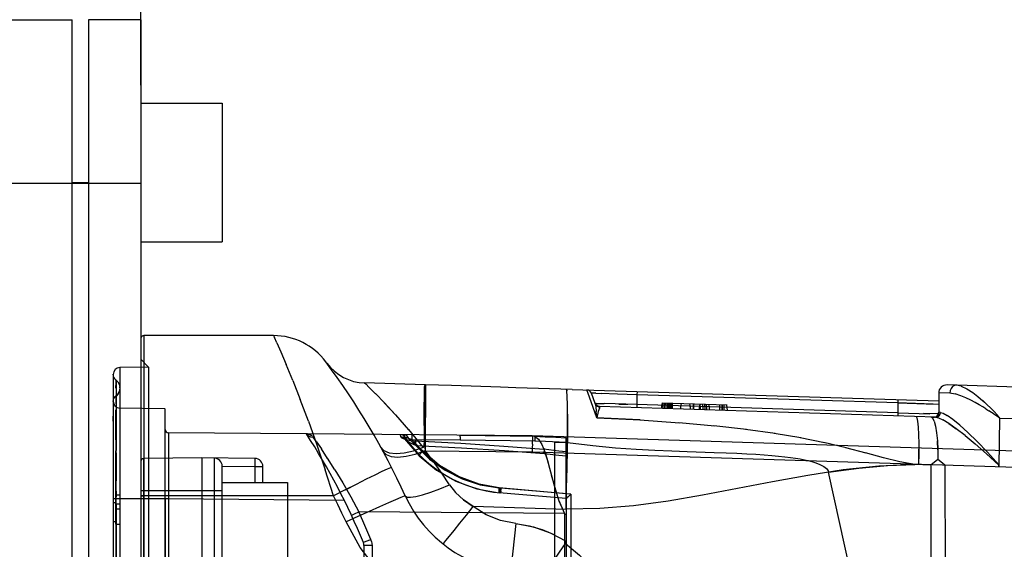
# Model space of a CAD drawing. Header units: millimetres. Extents: x 0 to 770, y -15 to 420.
# Tile 44 of 116: x 434 to 449, y 78 to 86. Entities that reach past the tile are written whole.
import ezdxf

# ---------------------------------------------------------------- set-up
doc = ezdxf.new("R2010")
doc.units = ezdxf.units.MM
doc.header["$LTSCALE"] = 32.67
doc.layers.get('0').update_dxf_attribs({"linetype": 'CONTINUOUS'})
for name, color, linetype in [('ASSY', 7, 'CONTINUOUS'), ('DRIV_DIM', 7, 'CONTINUOUS'), ('ROUND', 7, 'CONTINUOUS')]:
    doc.layers.add(name, color=color, linetype=linetype)
doc.styles.get("Standard").update_dxf_attribs({"font": 'txt', "width": 0.8})
doc.dimstyles.new('DIMSTYLE_1', dxfattribs={"dimtxt": 3.8, "dimasz": 1.8, "dimexe": 2, "dimexo": 1.5, "dimgap": 0.95, "dimtad": 1, "dimdec": 3, "dimlfac": 4, "dimdsep": 46, "dimtxsty": 'STANDARD', "dimblk": 'OPEN', "dimblk1": 'OPEN', "dimblk2": 'OPEN', "dimcen": 0.09, "dimadec": 0, "dimazin": 0, "dimtp": 0.001, "dimtm": 0.001, "dimtfac": 1, "dimtdec": 3, "dimtofl": 0, "dimtmove": 0, "dimatfit": 3, "dimldrblk": 'OPEN', "dimfxl": 1, "dimtolj": 1, "dimarcsym": 0})

# ---------------------------------------------------------------- blocks, each defined once
blk = doc.blocks.new('_OPEN')
at = {"color": 0, "linetype": 'BYBLOCK'}
for p, q in [((0, 0), (-1, 0.342)), ((-1, -0.342), (0, 0)), ((-1, 0), (0, 0))]:
    blk.add_line(p, q, dxfattribs=at)
blk = doc.blocks.new('*D11')
at = {"layer": 'DRIV_DIM', "color": 2, "linetype": 'CONTINUOUS'}
for p, q in [((435.951, 84.846), (435.951, 118.005)), ((435.951, 116.005), (457.625, 116.005)), ((479.299, 116.005), (457.625, 116.005))]:
    blk.add_line(p, q, dxfattribs=at)
at = {"layer": 'DRIV_DIM', "color": 2, "linetype": 'CONTINUOUS', "xscale": 1.8, "yscale": 1.8, "zscale": 1.8, "rotation": 180}
blk.add_blockref('_OPEN', (435.951, 116.005), dxfattribs=at)
blk = doc.blocks.new('_NONE')

msp = doc.modelspace()

# ---------------------------------------------------------------- linework, layer by layer
at = {"color": 9, "linetype": 'CONTINUOUS'}
for p, q in [((435.95079, 80.957221), (435.95079, 66.807221)), ((437.989286, 81.007221), (436.00079, 81.007221)), ((436.00079, 81.007221), (436.00079, 66.757221)), ((437.989286, 81.007221), (438.001331, 80.98068)), ((438.037797, 80.898347), (438.001364, 80.98048)), ((438.037659, 80.89881), (438.098342, 80.759508)), ((436.068816, 80.52592), (435.95079, 80.646024)), ((438.097964, 80.760293), (438.18116, 80.565121)), ((436.068816, 80.52592), (435.631975, 80.518294)), ((435.631975, 80.518294), (435.631975, 67.246147)), ((438.282329, 80.319119), (438.180524, 80.566389)), ((435.529795, 80.413246), (435.529795, 67.351196)), ((435.57233, 80.33072), (435.572024, 80.330966)), ((435.572221, 80.330493), (435.572199, 80.330559)), ((435.572311, 80.330511), (435.572221, 80.330493)), ((435.572311, 80.330148), (435.572311, 80.330878)), ((435.57236, 80.328601), (435.572311, 80.330295)), ((435.629789, 80.196559), (435.622681, 80.152958)), ((435.629789, 80.216716), (435.629779, 80.218731)), ((435.62979, 80.218103), (435.62979, 67.546011)), ((438.282116, 80.319607), (438.397754, 80.026654)), ((440.31329, 80.253293), (439.38446, 80.282482)), ((439.38446, 80.282482), (439.401392, 80.266592)), ((439.455717, 80.213676), (439.552289, 80.117767)), ((440.31721, 80.253169), (440.315043, 79.248063)), ((440.717019, 80.240605), (440.317216, 80.253169)), ((441.701529, 80.209665), (441.466649, 80.217047)), ((442.569583, 80.182386), (448.18829, 80.005811)), ((458.624571, 79.927837), (448.317216, 80.251759)), ((448.380492, 80.19943), (448.36514, 80.164546)), ((448.459615, 80.247284), (448.429502, 80.242085)), ((448.531234, 80.232883), (448.459615, 80.247284)), ((448.531234, 80.232883), (448.619884, 80.192207)), ((448.619544, 80.192398), (448.710234, 80.134254)), ((435.572676, 80.155744), (435.572019, 79.960816)), ((435.572236, 80.057809), (435.573093, 80.08307)), ((435.572252, 80.084062), (435.572256, 80.083982)), ((435.572259, 80.084085), (435.572761, 80.081783)), ((435.572268, 80.083983), (435.572259, 80.084049)), ((438.522169, 79.696473), (438.397385, 80.027674)), ((439.551064, 80.119093), (439.688526, 79.978061)), ((442.804084, 80.147911), (442.794149, 80.175328)), ((442.833069, 80.065983), (442.794149, 80.175328)), ((442.943611, 79.749783), (442.832596, 80.066441)), ((442.919823, 79.967891), (442.86227, 80.126017)), ((442.930284, 80.123968), (443.013959, 80.120854)), ((443.262847, 80.112533), (443.013407, 80.120891)), ((443.560789, 80.101876), (443.262085, 80.112497)), ((443.562339, 80.151187), (443.560789, 80.101876)), ((447.562763, 79.976108), (443.560789, 80.101876)), ((443.560789, 80.101876), (443.561419, 79.950617)), ((448.358474, 80.124536), (448.188197, 80.129016)), ((448.441156, 80.112596), (448.358962, 80.124525)), ((448.526741, 80.085895), (448.440508, 80.112755)), ((448.607002, 80.052726), (448.526022, 80.086162)), ((448.680635, 80.017416), (448.606339, 80.05302)), ((448.709901, 80.134493), (448.791358, 80.072194)), ((436.320474, 79.884129), (435.631975, 79.896147)), ((436.320474, 79.884129), (436.320474, 67.880312)), ((439.68705, 79.979605), (439.857262, 79.795784)), ((439.688526, 79.978061), (439.859581, 79.793375)), ((442.935424, 79.968269), (442.919565, 79.968599)), ((442.935424, 79.968269), (443.059706, 79.964691)), ((448.140373, 79.757357), (442.987686, 79.919287)), ((442.98787, 79.918643), (442.987686, 79.919287)), ((443.561419, 79.950617), (443.058634, 79.964742)), ((443.285513, 79.958508), (443.420954, 79.954659)), ((443.561419, 79.950617), (443.559869, 79.901305)), ((447.563393, 79.82485), (443.561419, 79.950617)), ((443.947746, 79.976616), (443.932403, 79.889598)), ((443.951757, 79.97649), (443.936655, 79.889464)), ((443.957381, 79.976313), (443.944093, 79.889231)), ((443.980608, 79.975583), (443.974609, 79.888273)), ((443.986056, 79.975412), (443.981502, 79.888055)), ((443.993678, 79.975172), (443.990862, 79.88776)), ((444.021483, 79.974299), (444.021568, 79.886796)), ((444.034197, 79.973899), (444.034283, 79.886396)), ((444.045671, 79.973539), (444.045757, 79.886036)), ((444.063179, 79.972988), (444.063265, 79.885486)), ((444.063517, 79.972978), (444.063603, 79.885475)), ((444.065864, 79.972904), (444.065991, 79.885199)), ((444.073994, 79.972648), (444.089509, 79.884661)), ((444.081575, 79.97241), (444.08166, 79.884908)), ((444.100269, 79.971823), (444.100355, 79.88432)), ((444.238833, 79.967468), (444.223489, 79.88045)), ((444.424205, 79.961643), (444.424293, 79.874114)), ((444.426551, 79.961569), (444.426637, 79.874066)), ((444.523632, 79.958518), (444.509425, 79.871464)), ((444.529643, 79.958329), (444.514309, 79.871365)), ((444.525895, 79.958447), (444.531986, 79.870756)), ((444.599502, 79.956134), (444.600534, 79.868614)), ((444.622346, 79.955416), (444.628269, 79.86767)), ((444.656167, 79.954353), (444.671741, 79.866029)), ((444.824933, 79.949049), (444.825019, 79.861547)), ((444.864127, 79.947817), (444.864213, 79.860315)), ((444.870485, 79.947618), (444.87057, 79.860115)), ((444.891173, 79.946968), (444.8923, 79.859432)), ((444.934445, 79.945608), (444.946958, 79.857714)), ((447.564312, 80.02542), (447.562763, 79.976108)), ((448.106032, 79.957247), (447.562763, 79.976108)), ((447.562763, 79.976108), (447.995457, 79.960531)), ((447.562763, 79.976108), (447.563393, 79.82485)), ((447.995457, 79.960531), (448.188289, 79.954419)), ((448.7477, 79.982174), (448.680045, 80.01771)), ((448.808519, 79.948118), (448.747166, 79.982466)), ((448.863611, 79.915675), (448.808029, 79.948409)), ((448.913496, 79.885145), (448.863176, 79.915949)), ((448.91314, 79.885378), (448.958402, 79.856702)), ((448.986803, 79.895131), (449.037936, 79.842787)), ((439.857262, 79.795784), (440.058991, 79.565161)), ((442.943612, 79.74982), (443.613927, 79.714547)), ((443.605627, 79.715061), (442.943612, 79.749819)), ((447.563393, 79.82485), (447.561843, 79.775538)), ((447.563393, 79.82485), (448.055249, 79.810949)), ((448.18413, 79.807384), (447.954005, 79.813874)), ((448.214388, 79.831013), (448.188278, 79.831913)), ((449.036804, 79.805996), (448.958647, 79.85653)), ((449.097488, 79.762883), (449.036768, 79.806004)), ((449.12384, 79.747066), (449.097227, 79.763078)), ((449.123604, 79.748261), (449.122448, 79.749742)), ((458.738255, 79.43681), (449.122982, 79.738982)), ((449.123602, 79.748261), (449.123841, 79.747068)), ((435.571504, 79.649959), (435.572815, 78.783455)), ((435.572414, 79.636548), (435.572375, 79.245435)), ((438.521935, 79.69704), (438.651976, 79.332794)), ((443.605627, 79.715061), (444.215903, 79.673064)), ((444.202073, 79.674167), (444.756431, 79.625669)), ((444.739517, 79.627361), (445.242504, 79.571738)), ((445.224469, 79.573976), (445.680157, 79.511496)), ((438.493853, 79.500632), (436.375353, 79.51912)), ((441.956198, 79.470412), (438.494406, 79.500624)), ((438.496057, 79.500602), (438.495313, 79.500617)), ((438.495612, 79.500611), (438.496919, 79.500578)), ((438.497849, 79.500542), (438.496057, 79.500602)), ((438.503532, 79.50022), (438.501954, 79.500335)), ((438.513362, 79.499053), (438.510454, 79.499478)), ((438.513044, 79.499103), (438.515847, 79.498639)), ((438.515826, 79.498642), (438.518873, 79.498069)), ((438.556414, 79.453928), (438.59749, 79.448826)), ((438.584276, 79.464323), (438.577365, 79.470597)), ((438.647665, 79.377782), (438.59749, 79.448826)), ((439.938188, 79.456625), (439.936303, 79.488039)), ((439.999671, 79.482313), (439.992684, 79.469962)), ((439.997402, 79.455508), (439.992684, 79.469962)), ((439.997446, 79.455539), (439.997635, 79.427304)), ((439.999671, 79.482313), (440.016239, 79.487341)), ((440.077788, 79.415852), (440.042149, 79.455536)), ((440.057408, 79.566985), (440.28056, 79.292294)), ((457.821142, 78.971836), (441.9562, 79.470412)), ((445.663452, 79.514018), (446.076214, 79.444748)), ((446.062251, 79.44732), (446.437877, 79.370885)), ((438.647697, 79.377616), (438.721665, 79.270304)), ((438.651727, 79.333505), (438.781219, 78.948907)), ((440.12838, 79.363753), (440.07737, 79.416317)), ((440.849011, 79.405128), (440.115813, 79.411527)), ((440.28056, 79.292295), (440.132994, 79.24058)), ((440.300248, 79.383009), (440.315043, 79.248063)), ((442.158136, 79.382717), (441.997221, 79.389609)), ((442.47579, 79.368209), (442.158136, 79.382717)), ((446.427166, 79.373241), (446.768157, 79.291276)), ((446.760682, 79.293234), (447.069162, 79.210304)), ((436.000353, 68.63997), (436.000353, 79.124472)), ((437.07688, 79.130575), (437.07688, 76.69308)), ((437.70188, 79.125121), (437.70079, 79.000125)), ((438.817461, 79.126512), (438.72186, 79.270142)), ((438.928701, 78.951639), (438.817093, 79.127066)), ((439.666397, 79.237723), (439.71506, 79.186698)), ((440.162564, 79.192666), (440.315049, 79.248012)), ((440.227485, 79.18688), (440.223438, 79.182367)), ((440.23917, 79.198857), (440.227147, 79.186525)), ((440.255185, 79.214958), (440.275452, 79.235108)), ((441.955544, 79.220446), (440.275452, 79.235108)), ((454.83933, 78.815557), (441.955544, 79.220446)), ((447.343392, 79.135957), (447.06431, 79.211677)), ((447.593647, 79.07421), (447.340596, 79.136647)), ((435.572092, 79.058623), (435.571961, 78.647706)), ((437.20079, 79.004489), (437.70079, 79.000125)), ((437.70079, 79.000125), (437.82579, 79.000125)), ((437.70079, 79.000125), (437.70079, 78.757221)), ((439.797816, 78.988103), (439.779541, 78.982145)), ((447.820687, 79.031993), (447.592139, 79.074487)), ((448.068153, 79.024197), (447.820687, 79.031993)), ((448.068153, 79.024197), (448.075202, 73.882221)), ((448.280489, 79.021772), (448.303708, 73.882221)), ((438.907173, 78.550852), (438.781084, 78.9493)), ((438.928334, 78.95221), (439.049087, 78.752195)), ((439.255876, 78.727429), (439.084731, 78.641123)), ((442.475784, 78.583222), (441.446786, 78.673248)), ((441.476309, 78.671122), (441.473614, 78.638839)), ((442.549481, 78.577232), (441.476309, 78.671122)), ((435.573, 78.620842), (435.572324, 78.442927)), ((435.95079, 78.632221), (437.20079, 78.632221)), ((435.981736, 78.550786), (436.00079, 78.550852)), ((438.907173, 78.550852), (435.991078, 78.550835)), ((440.009315, 78.550717), (439.990758, 78.545608)), ((442.475632, 78.508521), (441.446786, 78.598533)), ((441.472533, 78.624713), (441.471705, 78.612894)), ((441.472509, 78.624394), (441.473603, 78.638707)), ((442.549481, 78.577232), (442.549222, 77.001434)), ((436.32579, 78.507221), (435.52979, 78.507221)), ((435.571908, 78.442933), (435.554763, 78.44307)), ((435.57189, 78.11957), (435.57189, 78.442933)), ((435.572241, 78.427826), (435.57209, 67.977309)), ((435.572168, 78.501523), (435.572995, 78.345265)), ((435.572241, 78.427826), (435.629768, 78.427591)), ((436.32579, 78.504159), (436.32579, 69.260283)), ((439.073654, 78.480611), (436.375353, 78.504159)), ((436.375353, 78.504159), (436.375353, 69.260283)), ((442.473413, 78.344663), (441.052069, 78.389331)), ((442.47579, 78.508517), (442.47579, 76.373799)), ((435.572849, 78.345265), (435.572209, 76.569017)), ((435.629788, 78.345265), (435.572995, 78.345245)), ((439.182849, 78.253409), (439.188245, 78.256078)), ((439.188245, 78.256078), (439.227545, 78.274629)), ((439.227545, 78.274629), (439.295073, 78.306181)), ((442.448651, 78.27866), (439.295073, 78.306181)), ((435.541324, 78.157267), (435.572852, 78.157431)), ((435.571729, 78.119575), (435.629787, 78.119591)), ((441.702237, 78.125502), (441.63492, 77.468581)), ((439.365712, 77.837106), (439.371224, 77.839522)), ((439.371224, 77.839522), (439.411301, 77.856307)), ((439.499099, 77.78936), (439.37519, 77.78936)), ((439.37519, 77.78936), (439.37519, 69.975081)), ((439.411301, 77.856307), (439.480143, 77.884851)), ((439.490614, 77.85394), (439.480143, 77.884851)), ((439.499099, 77.78936), (439.499099, 69.975081))]:
    msp.add_line(p, q, dxfattribs=at)
at = {"color": 6, "linetype": 'CONTINUOUS'}
for p, q in [((436.068816, 80.52592), (436.068816, 67.238522)), ((435.62979, 80.227503), (435.62979, 80.223776)), ((440.313288, 80.253231), (440.313291, 80.252644)), ((442.482353, 80.185127), (442.486375, 80.160357)), ((442.486652, 80.156988), (442.482353, 80.185127)), ((440.302153, 80.140438), (440.300369, 79.630774)), ((442.490932, 80.073577), (442.486375, 80.160357)), ((442.494346, 79.938299), (442.490414, 80.087057)), ((448.18829, 80.126821), (448.18829, 79.833245)), ((436.32579, 78.504159), (436.32579, 79.884048)), ((442.91982, 79.96789), (442.930027, 79.918042)), ((442.929829, 79.919537), (442.937013, 79.844143)), ((442.984647, 79.897825), (442.98787, 79.918643)), ((443.946748, 79.976647), (444.947252, 79.945205)), ((444.36508, 79.963501), (444.380595, 79.875513)), ((444.43289, 79.96137), (444.417547, 79.874352)), ((444.559138, 79.957402), (444.574653, 79.869415)), ((435.529884, 79.696047), (435.529876, 79.774341)), ((440.300041, 79.630661), (440.300731, 79.843138)), ((442.943612, 79.749819), (442.936949, 79.845038)), ((448.406065, 79.723356), (448.32102, 79.784168)), ((449.123086, 79.746071), (449.109987, 78.995704)), ((448.120743, 79.695552), (448.141145, 79.618973)), ((448.141082, 79.619277), (448.157498, 79.517682)), ((448.342764, 79.65853), (448.456766, 79.578545)), ((448.59263, 79.474515), (448.456766, 79.578545)), ((436.375353, 79.51912), (436.375353, 78.504159)), ((441.957156, 79.461895), (441.9562, 79.470412)), ((442.47579, 78.508517), (442.47579, 79.443003)), ((441.957468, 79.345432), (441.957813, 79.397202)), ((442.30079, 79.375559), (442.495274, 79.369447)), ((442.30079, 68.38896), (442.30079, 79.375481)), ((448.176013, 79.257801), (448.169225, 79.395948)), ((448.177524, 79.108736), (448.068153, 79.024197)), ((449.109987, 78.995704), (449.110316, 79.020796)), ((447.311536, 75.257221), (446.49819, 78.916513)), ((442.478823, 78.511634), (442.488807, 78.52112)), ((442.503958, 78.535263), (442.488519, 78.52085)), ((442.549481, 78.577232), (442.50415, 78.535441)), ((436.375353, 78.504159), (436.32579, 78.504159)), ((442.478823, 78.511634), (442.475636, 78.508521)), ((442.44951, 78.271971), (442.47579, 78.266974)), ((442.451479, 78.278635), (442.451479, 69.485807)), ((442.473329, 78.344663), (442.473913, 77.857471)), ((442.473413, 78.344663), (442.47349, 78.349535))]:
    msp.add_line(p, q, dxfattribs=at)
at = {"color": 7, "linetype": 'CONTINUOUS'}
for p, q in [((435.629737, 80.209717), (435.629445, 80.223833)), ((435.629613, 80.149335), (435.629773, 80.185197)), ((435.62979, 80.218103), (435.62979, 80.223776)), ((436.88829, 79.132221), (436.000353, 79.124472)), ((437.70188, 79.125121), (436.88829, 79.132221)), ((436.88829, 79.132221), (436.88829, 68.632221)), ((437.20079, 76.816994), (437.20079, 79.00558)), ((437.82579, 78.757221), (437.82579, 79.000125)), ((442.449519, 78.276971), (442.448651, 78.27866)), ((442.449519, 78.276971), (442.44951, 78.271971))]:
    msp.add_line(p, q, dxfattribs=at)
at = {"color": 7, "linetype": 'CONTINUOUS', "true_color": 0x2a4972}
for p, q in [((441.466649, 80.217047), (440.717019, 80.240605)), ((442.569583, 80.182386), (441.701529, 80.209665))]:
    msp.add_line(p, q, dxfattribs=at)
at = {"color": 9, "linetype": 'CONTINUOUS'}
for points in [[(435.572212, 80.330484), (435.555028, 80.346892), (435.541105, 80.368492), (435.532583, 80.391856), (435.52979, 80.414399)], [(435.57158, 80.331081), (435.571931, 80.329853), (435.572477, 80.322057), (435.572827, 80.301089)], [(435.572199, 80.330559), (435.602382, 80.299187), (435.622151, 80.260402), (435.629789, 80.216823)], [(435.571991, 80.200906), (435.572471, 80.291522), (435.572491, 80.317103), (435.572359, 80.328601)], [(435.629789, 80.197641), (435.622423, 80.1548), (435.602874, 80.11591), (435.572256, 80.083982)], [(435.57236, 80.328601), (435.600752, 80.299747), (435.620155, 80.264191), (435.62946, 80.223837)], [(435.572827, 80.301089), (435.572838, 80.218586), (435.572525, 79.527914)], [(435.602048, 80.299777), (435.621767, 80.261647), (435.629773, 80.21873)], [(439.38446, 80.282482), (439.401261, 80.266385), (439.456192, 80.213169)], [(448.42951, 80.242097), (448.40279, 80.225876), (448.38049, 80.19943), (448.365133, 80.164539), (448.358962, 80.124526)], [(435.52979, 80.000158), (435.532605, 80.022683), (435.541144, 80.046039), (435.55504, 80.067574), (435.572257, 80.083974)], [(435.573094, 80.08307), (435.572247, 80.084784), (435.572253, 80.08376)], [(435.57276, 80.081784), (435.57256, 80.069685), (435.572328, 80.045357)], [(435.622681, 80.152958), (435.603286, 80.113916), (435.572761, 80.081783)], [(435.622642, 80.15389), (435.603356, 80.115089), (435.573093, 80.08307)], [(442.93008, 80.12404), (442.879277, 80.125668), (442.86227, 80.126017)], [(448.791051, 80.072443), (448.864233, 80.010426), (448.929158, 79.951163)], [(442.98787, 79.918646), (442.959403, 79.925244), (442.935494, 79.942361), (442.919823, 79.967891)], [(442.919823, 79.967891), (442.934971, 79.942925), (442.958704, 79.925564), (442.98787, 79.918646)], [(449.122448, 79.749742), (449.083316, 79.79465), (449.037816, 79.842909), (448.986628, 79.895299), (448.928932, 79.951368), (448.863963, 80.01066)], [(435.572499, 79.097229), (435.571922, 79.70971), (435.572095, 79.870314)], [(447.842489, 79.766719), (447.854669, 79.748265), (447.865127, 79.694592), (447.87347, 79.606675), (447.879037, 79.491483), (447.881727, 79.3511), (447.881327, 79.196659), (447.877821, 79.030178)], [(447.842876, 79.766707), (447.855056, 79.748252), (447.865514, 79.69458), (447.873857, 79.606663), (447.879424, 79.491471), (447.882114, 79.351088), (447.881714, 79.196647), (447.878208, 79.030166)], [(448.140374, 79.757357), (448.167822, 79.762148), (448.191228, 79.777246), (448.20793, 79.80138), (448.214388, 79.831013)], [(448.214388, 79.831013), (448.208437, 79.802564), (448.192849, 79.77886), (448.168978, 79.762618), (448.140374, 79.757357)], [(438.493853, 79.500632), (438.520688, 79.471932), (438.556414, 79.453928)], [(438.50046, 79.500424), (438.499133, 79.500492), (438.496919, 79.500578)], [(438.498318, 79.500524), (438.500025, 79.500448), (438.501809, 79.500344)], [(438.503532, 79.50022), (438.505829, 79.500018), (438.508057, 79.499779), (438.510454, 79.499478)], [(438.511087, 79.499391), (438.508986, 79.499668), (438.50704, 79.499893), (438.505225, 79.500075)], [(438.518492, 79.498145), (438.522141, 79.497375), (438.525666, 79.496533), (438.529464, 79.495517), (438.533551, 79.494293), (438.53794, 79.492825), (438.542643, 79.491067), (438.547668, 79.488965), (438.553017, 79.486457), (438.558683, 79.483465), (438.56465, 79.4799), (438.570889, 79.475654), (438.577365, 79.470597)], [(438.577776, 79.470251), (438.571468, 79.47523), (438.565407, 79.479414), (438.559626, 79.482932), (438.554146, 79.485889), (438.548984, 79.488375), (438.544144, 79.490464), (438.539622, 79.492219), (438.535409, 79.493691), (438.531493, 79.494926), (438.527859, 79.49596), (438.524492, 79.496824), (438.521375, 79.497545)], [(438.58402, 79.464573), (438.59077, 79.457393), (438.59749, 79.448826)], [(439.997635, 79.427304), (439.981208, 79.443017), (439.960544, 79.453138), (439.938188, 79.456625)], [(439.938188, 79.456625), (439.947714, 79.444281), (439.976994, 79.429065), (440.024581, 79.413429), (440.088058, 79.399902), (440.163177, 79.391719)], [(440.115818, 79.411524), (440.034238, 79.441231), (440.015197, 79.448313), (440.002269, 79.453308), (439.997446, 79.455541)], [(440.168856, 79.322682), (440.13508, 79.337044), (440.104518, 79.351871), (440.077282, 79.366584), (440.053438, 79.380789), (440.03296, 79.39429), (440.016042, 79.406986), (440.003844, 79.418199), (439.997635, 79.427304)], [(439.997635, 79.427304), (440.222024, 79.164578), (440.486967, 78.945207), (440.785067, 78.774785), (441.107874, 78.658087), (441.446786, 78.598533)], [(440.016239, 79.487341), (440.022297, 79.479394), (440.042474, 79.455161)], [(440.115813, 79.411527), (440.115794, 79.428143), (440.115452, 79.443932), (440.114802, 79.458111), (440.113862, 79.470139), (440.112706, 79.479048), (440.111379, 79.484602), (440.109931, 79.486524)], [(440.843129, 79.480126), (441.23154, 79.476066), (441.614782, 79.470744), (441.992421, 79.464216)], [(440.843129, 79.480126), (440.844561, 79.478249), (440.845889, 79.472739), (440.847047, 79.463868), (440.847991, 79.451873), (440.848644, 79.437718), (440.848991, 79.421944), (440.849011, 79.405128)], [(441.992208, 79.464294), (442.154911, 79.4572), (442.316077, 79.449844), (442.47579, 79.442229)], [(441.992339, 79.464289), (441.994437, 79.462359), (441.996121, 79.452501), (441.997213, 79.435811), (441.997594, 79.414075), (441.997221, 79.389609)], [(439.630584, 79.303204), (439.681614, 79.248151), (439.761815, 79.213251), (439.867305, 79.200123), (439.99303, 79.209375), (440.132999, 79.240581)], [(440.115813, 79.411527), (440.329752, 79.177461), (440.579456, 78.981535), (440.858025, 78.829274), (441.157886, 78.724852), (441.471081, 78.671122)], [(440.275452, 79.235108), (440.194221, 79.302408), (440.128102, 79.364016)], [(440.12838, 79.363753), (440.194314, 79.302324), (440.275452, 79.235108)], [(440.168856, 79.322685), (440.169761, 79.350872), (440.169598, 79.374204), (440.168376, 79.390886), (440.16615, 79.397571), (440.163177, 79.391719)], [(442.133772, 79.264361), (441.518344, 79.309725), (440.860258, 79.352409), (440.163177, 79.391719)], [(440.168856, 79.322682), (440.87026, 79.285221), (441.528025, 79.244855), (442.138252, 79.202367)], [(440.168873, 79.322675), (440.380866, 79.115351), (440.619874, 78.944472), (440.880745, 78.812305), (441.157961, 78.721201), (441.446786, 78.673248)], [(441.997221, 79.389609), (441.619865, 79.395926), (441.236984, 79.401116), (440.849011, 79.405128)], [(435.572296, 78.331952), (435.571677, 78.924395), (435.572278, 79.239321)], [(439.71506, 79.186698), (439.791501, 79.156267), (439.894305, 79.146403), (440.020159, 79.158473), (440.162564, 79.192666)], [(440.275452, 79.235108), (440.256007, 79.215779), (440.238035, 79.197706)], [(441.476309, 78.671122), (441.143295, 78.73008), (440.825746, 78.846401), (440.533455, 79.016499), (440.275452, 79.235108)], [(440.687387, 78.721224), (440.56717, 78.901144), (440.442968, 79.076719), (440.315049, 79.248012)], [(442.47579, 79.225), (442.36338, 79.238367), (442.13361, 79.264798)], [(442.138252, 79.202367), (442.364917, 79.177491), (442.47579, 79.164926)], [(439.779694, 78.982221), (439.729738, 78.959912), (439.650909, 78.922589), (439.543885, 78.870567), (439.411127, 78.804997)], [(447.820687, 79.031974), (447.272289, 79.007647), (446.722846, 78.948533), (446.180491, 78.865325), (445.637659, 78.766561), (445.101827, 78.662552), (444.566052, 78.560895), (444.03791, 78.471267), (443.510327, 78.400711), (442.991394, 78.357853), (442.47349, 78.349535)], [(446.49819, 78.916513), (446.962817, 78.977999), (447.403861, 79.017013), (447.820687, 79.031974)], [(435.571823, 78.442997), (435.572754, 78.618834), (435.572958, 78.78777)], [(439.411128, 78.804997), (439.255863, 78.727423), (439.084864, 78.641189), (438.907173, 78.550852)], [(439.048821, 78.75252), (439.172971, 78.534727), (439.295073, 78.306181)], [(440.009315, 78.550717), (440.035663, 78.533355), (440.089719, 78.530586), (440.169763, 78.542041), (440.27368, 78.567678), (440.399086, 78.60737), (440.539255, 78.659345), (440.687387, 78.721224)], [(440.687387, 78.721224), (440.778849, 78.603714), (440.900759, 78.491078), (441.052069, 78.389331)], [(441.446786, 78.673248), (441.445528, 78.656949), (441.444635, 78.641199), (441.444174, 78.627042), (441.444168, 78.615182), (441.444616, 78.606208), (441.445497, 78.600565), (441.446786, 78.598533)], [(441.471081, 78.596408), (441.469823, 78.598331), (441.46893, 78.603873), (441.468469, 78.612758), (441.468463, 78.624544), (441.468911, 78.638645), (441.469792, 78.654359), (441.471081, 78.671122)], [(435.629789, 78.563238), (435.622446, 78.561821), (435.602786, 78.560536), (435.571984, 78.559482)], [(435.95079, 78.549979), (435.951742, 78.550149), (435.954562, 78.550312), (435.959144, 78.550462), (435.965434, 78.550596), (435.972975, 78.550704), (435.981575, 78.550785)], [(435.981736, 78.550786), (435.97312, 78.550706), (435.965434, 78.550596)], [(439.099837, 78.152418), (439.037533, 78.286151), (438.973307, 78.418972), (438.907173, 78.550852)], [(439.990915, 78.545677), (439.939974, 78.525587), (439.859518, 78.49173), (439.75024, 78.444394), (439.614653, 78.38462), (439.456068, 78.313818)], [(441.052069, 78.389331), (440.90068, 78.491141), (440.778781, 78.603788)], [(441.471081, 78.596408), (441.470956, 78.59829), (441.471161, 78.603791), (441.471688, 78.61264)], [(435.572314, 78.44293), (435.555033, 78.443068), (435.541108, 78.443248), (435.532584, 78.443443), (435.52979, 78.44363)], [(440.586347, 77.814539), (440.599128, 77.827797), (440.632912, 77.867773), (440.686434, 77.932911), (440.758195, 78.021421), (440.846509, 78.131276), (440.946204, 78.256081), (441.052069, 78.389331)], [(441.702237, 78.125502), (441.470052, 78.171561), (441.250705, 78.260567), (441.052069, 78.389331)], [(439.456067, 78.313818), (439.281232, 78.234963), (439.099837, 78.152418)], [(439.480143, 77.884851), (439.420511, 78.026193), (439.358817, 78.166646), (439.295073, 78.306181)], [(435.52979, 78.157069), (435.532655, 78.157166), (435.541324, 78.157267)], [(441.52579, 76.414961), (441.086922, 76.492716), (440.664392, 76.634645), (440.267534, 76.837625), (439.905133, 77.097168), (439.585192, 77.407542), (439.314768, 77.7619), (439.099837, 78.152418)], [(441.702237, 78.125502), (441.907612, 78.092257), (442.108097, 78.034698), (442.30079, 77.953456)], [(441.702237, 78.125502), (441.972538, 78.076434), (442.231851, 77.985661), (442.473749, 77.855431)], [(439.490614, 77.85394), (439.496969, 77.821927), (439.499099, 77.78936)], [(442.464602, 77.822158), (442.681908, 77.643885), (442.86781, 77.433203), (443.01755, 77.19558), (443.127378, 76.936969), (443.194385, 76.664234), (443.2169, 76.38442)]]:
    msp.add_lwpolyline(points, dxfattribs=at)
at = {"color": 6, "linetype": 'CONTINUOUS'}
for points in [[(440.300731, 79.843138), (440.302611, 80.140607), (440.305215, 80.220404), (440.31329, 80.252644)], [(440.31329, 80.252644), (440.304895, 80.220338), (440.302153, 80.140438)], [(442.47349, 78.349535), (442.482759, 78.668791), (442.489653, 78.976593), (442.49417, 79.266194), (442.496346, 79.528242), (442.496305, 79.754486), (442.493789, 79.968396)], [(442.98787, 79.918643), (442.984649, 79.897825), (442.966955, 79.842168), (442.943612, 79.74982)], [(442.495962, 79.805911), (442.496549, 79.604207), (442.495274, 79.369447)], [(448.120743, 79.695552), (448.097388, 79.742942), (448.072003, 79.759506)], [(448.140374, 79.757357), (448.184889, 79.746589), (448.25193, 79.714455)], [(448.214388, 79.831013), (448.257405, 79.81928), (448.320824, 79.784293)], [(440.300041, 79.630661), (440.300211, 79.368607), (440.299939, 79.354808)], [(448.457044, 79.57834), (448.343037, 79.658349), (448.252138, 79.714339)], [(448.636928, 79.522047), (448.511691, 79.635731), (448.405812, 79.723552)], [(448.511435, 79.635954), (448.636712, 79.52225), (448.779721, 79.383508), (448.938439, 79.218668), (449.110411, 79.026124)], [(441.957157, 79.461866), (441.957707, 79.436879), (441.957813, 79.397153)], [(441.992421, 79.464216), (442.052738, 79.421168), (442.104684, 79.336802), (442.151752, 79.213664), (442.197554, 79.057358), (442.245739, 78.875325), (442.299746, 78.677244), (442.364358, 78.474447), (442.448651, 78.27866)], [(448.157449, 79.518068), (448.169252, 79.395568), (448.176021, 79.257547), (448.177524, 79.108736)], [(448.592393, 79.474703), (448.747732, 79.347692), (448.921134, 79.196909), (449.110311, 79.020802)], [(440.28056, 79.292295), (440.288434, 79.298199), (440.29336, 79.30716)], [(440.298095, 79.32931), (440.296361, 79.317703), (440.293412, 79.307163), (440.288428, 79.298191)], [(440.296301, 79.317637), (440.298078, 79.329111), (440.299188, 79.341434), (440.299841, 79.354554)], [(441.957468, 79.345393), (441.956694, 79.285123), (441.955544, 79.220446)], [(442.138252, 79.202367), (442.1402, 79.228677), (442.14106, 79.251539), (442.140732, 79.268126), (442.139262, 79.276378), (442.136831, 79.275241), (442.133738, 79.264784)], [(442.495274, 79.369525), (442.884712, 79.322202), (443.234466, 79.2897), (443.550124, 79.267196), (443.836096, 79.251341), (444.095999, 79.239796), (444.332835, 79.230926), (444.747083, 79.216977)], [(442.13361, 79.264798), (442.183864, 79.106964), (442.234696, 78.918404), (442.289979, 78.709417), (442.357658, 78.491683), (442.448651, 78.27866)], [(444.747083, 79.216977), (444.928437, 79.210549), (445.094505, 79.203929), (445.246408, 79.196874), (445.385211, 79.189239), (445.511917, 79.180949), (445.627462, 79.171976), (445.732715, 79.162321), (445.828479, 79.152007), (445.915501, 79.141064), (445.99445, 79.12953), (446.065998, 79.117432), (446.130738, 79.104792), (446.189096, 79.091647), (446.24145, 79.078036), (446.288237, 79.063964), (446.329852, 79.049414), (446.366605, 79.034367), (446.398763, 79.018773), (446.426456, 79.002608), (446.449717, 78.985875), (446.46858, 78.968569), (446.482867, 78.950968), (446.492664, 78.933362), (446.49819, 78.916513)], [(448.280489, 79.021772), (448.246321, 79.050844), (448.177522, 79.108642)], [(442.08434, 77.22698), (442.091081, 77.243546), (442.116994, 77.288269), (442.160814, 77.358982), (442.220501, 77.452398), (442.293316, 77.564235), (442.375938, 77.689391), (442.464602, 77.822158)], [(442.464602, 77.822158), (442.46966, 77.83186), (442.472755, 77.843111), (442.473749, 77.855431)]]:
    msp.add_lwpolyline(points, dxfattribs=at)
at = {"color": 9, "linetype": 'CONTINUOUS'}
for centre, radius, start, end in [((436.00079, 80.957221), 0.05, 90, 180), ((437.989286, 80.007221), 1, 36.7829419, 90), ((435.63379, 80.41431), 0.104, 91, 180.5865429), ((429.796746, 73.882221), 11.229044, 24.5666751, 36.7829419), ((439.408018, 81.032112), 0.75, 216.6458123, 268.2), ((440.31329, 80.128231), 0.125, 88.2, 90), ((442.791793, 80.100365), 0.075, 20, 88.2), ((435.63379, 80.000131), 0.104, 179.8215499, 269), ((436.34229, 81.133939), 1.25, 269, 269.2436737), ((442.990042, 79.99425), 0.075, 200, 268.2), ((429.796746, 73.882221), 10.354044, 22.4554677, 32.8628319), ((439.935648, 79.413042), 0.075, 34.5154781, 89.5), ((441.645392, 80.588797), 2, 214.5154781, 265), ((441.828271, 79.382221), 2, 204.5666751, 264.2131959), ((439.25019, 77.78936), 0.125, 0, 22.4554677)]:
    msp.add_arc(centre, radius, start, end, dxfattribs=at)
at = {"color": 6, "linetype": 'CONTINUOUS'}
for centre, radius, start, end in [((448.31329, 80.126821), 0.125, 88.2, 180), ((448.11329, 79.833245), 0.075, 268.2, 360), ((436.37579, 79.569118), 0.05, 180, 269.5)]:
    msp.add_arc(centre, radius, start, end, dxfattribs=at)
at = {"color": 7, "linetype": 'CONTINUOUS'}
for centre, radius, start, end in [((436.00079, 79.074474), 0.05, 90.5, 180), ((437.07579, 79.00558), 0.125, 0, 89.5), ((437.70079, 79.000125), 0.125, 0, 89.5)]:
    msp.add_arc(centre, radius, start, end, dxfattribs=at)
at = {"layer": 'ASSY', "color": 7, "linetype": 'CONTINUOUS'}
for p, q in [((435.95079, 84.569721), (437.20079, 84.569721)), ((437.20079, 84.569721), (437.20079, 82.444721)), ((435.95079, 82.444721), (437.20079, 82.444721)), ((437.20079, 78.757221), (438.20079, 78.757221)), ((438.20079, 78.757221), (438.20079, 77.007221))]:
    msp.add_line(p, q, dxfattribs=at)
at = {"layer": 'ROUND', "color": 7, "linetype": 'CONTINUOUS'}
for p, q in [((430.683694, 85.845948), (434.90079, 85.845948)), ((434.90079, 43.664097), (434.90079, 85.850345)), ((435.15079, 85.850345), (435.15079, 43.664097)), ((435.95079, 85.845948), (435.15079, 85.845948)), ((435.95079, 85.845925), (435.95079, 43.668517))]:
    msp.add_line(p, q, dxfattribs=at)
at = {"layer": 'ROUND', "color": 9, "linetype": 'CONTINUOUS'}
for p, q in [((435.15079, 83.350369), (434.90079, 83.350369)), ((430.281719, 83.345948), (435.95079, 83.345948))]:
    msp.add_line(p, q, dxfattribs=at)

# ---------------------------------------------------------------- dimensions: what is measured, and where the dimension line sits
at = {"layer": 'DRIV_DIM', "color": 2, "linetype": 'CONTINUOUS'}
dim = msp.add_linear_dim(base=(479.299257, 116.004888), p1=(435.95079, 83.345948), p2=(479.299257, 115.004888), text='(92.632)', dimstyle='DIMSTYLE_1', override={"dimblk2": 'NONE', "dimsah": 1}, dxfattribs=at)
dim.commit()
dim.dimension.update_dxf_attribs({"geometry": '*D11', "text_midpoint": (446.501649, 116.004888), "dimtype": 160})

doc.saveas('drawing.dxf')
